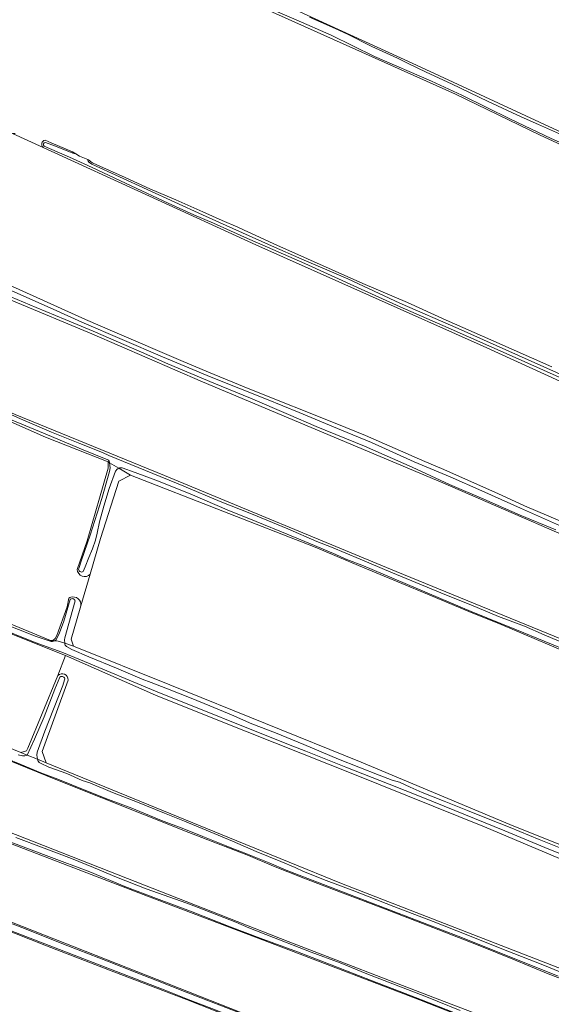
# Model space of a CAD drawing. Header units: metres. Extents: x 149984 to 156489, y 469398 to 478068.
# Tile 159 of 256: x 152918 to 153079, y 472559 to 472858. Entities that reach past the tile are written whole.
import ezdxf

# ---------------------------------------------------------------- set-up
doc = ezdxf.new("R2010")
doc.units = ezdxf.units.M
doc.header["$LTSCALE"] = 0.75
for name, color, linetype, lineweight in [('B-WE-GR-GRAS-GV', 252, 'Continuous', 13), ('B-WE-OG-TERREIN_OEVER-GV', 252, 'Continuous', 18), ('B-WE-OG-WATER-GV', 252, 'Continuous', 18), ('B-WE-OG-WATER_SLOOT-GV', 252, 'Continuous', 18)]:
    doc.layers.add(name, color=color, linetype=linetype, lineweight=lineweight)

msp = doc.modelspace()

# ---------------------------------------------------------------- linework, layer by layer
at = {"layer": 'B-WE-GR-GRAS-GV', "flags": 128}
for points in [[(152746.811, 473033.784), (152744.754, 473034.781), (152742.771, 473035.212), (152741.7, 473035.444), (152739.576, 473033.851), (152727.759, 473010.748), (152725.074, 473005.885), (152722.85, 473001.856), (152718.597, 472994.151), (152719.261, 472991.495), (152777.152, 472964.276), (152887.091, 472913.423), (152967.155, 472876.511), (153036.73, 472844.645), (153109.89, 472810.787), (153193.539, 472772.547), (153239.347, 472751.568)], [(153049.872, 472835.275), (152985.473, 472864.239), (152969.563, 472871.256), (152962.268, 472874.363), (152959.516, 472875.564), (152945.994, 472882.072), (152877.305, 472913.955), (152874.965, 472914.802), (152836.786, 472932.842), (152812.451, 472944.425), (152790.254, 472954.595), (152789.083, 472954.635), (152730.009, 472982.543), (152726.793, 472984.062), (152717.234, 472988.578), (152715.024, 472988.258), (152714.987, 472988.253), (152712.778, 472983.919), (152700.484, 472959.791), (152698.803, 472956.492), (152697.162, 472953.365), (152686.059, 472932.206)], [(152665.245, 472886.784), (152744.223, 472852.389), (152840.002, 472810.32), (152892.257, 472787.169), (152893.141, 472786.339), (152895.261, 472785.737), (152896.124, 472785.754), (152899.425, 472784.162), (152937.548, 472766.946), (152946.434, 472763.093), (152966.478, 472754.5), (152974.894, 472750.925), (152987.418, 472745.831), (153013.881, 472735.267), (153022.557, 472731.757), (153040.531, 472723.802), (153045.593, 472721.76), (153062.743, 472714.127), (153070.813, 472710.396), (153121.072, 472689.093), (153179.444, 472664.371), (153200.107, 472655.594), (153213.892, 472649.709)], [(153101.937, 472693.137), (153045.977, 472717.347), (152973.099, 472747.998), (152939.425, 472762.556), (152915.699, 472772.447), (152898.135, 472779.867), (152866.525, 472793.895), (152820.736, 472813.7), (152800.915, 472822.307), (152768.908, 472836.183), (152739.048, 472849.187), (152723.272, 472855.969), (152703.678, 472864.497)], [(152649.493, 472860.697), (152647.421, 472855.897), (152658.066, 472849.42), (152677.98, 472841.45), (152734.166, 472817.359), (152779.43, 472797.655), (152847.672, 472768.941), (152888.303, 472750.665), (152916.199, 472738.117), (152961.575, 472719.596), (153031.822, 472690.492), (153099.291, 472662.843)], [(152935.035, 472691.08), (152938.036, 472699.795), (152944.423, 472721.844), (152944.423, 472723.696), (152925.373, 472731.236), (152898.113, 472743.262), (152886.734, 472747.959), (152876.035, 472752.732), (152856.437, 472761.358), (152840.178, 472768.247), (152828.821, 472773.29), (152825.081, 472775.146), (152785.408, 472791.958), (152728.92, 472816.168), (152668.198, 472841.303), (152645.841, 472851.093), (152642.666, 472848.844), (152637.648, 472838.626), (152624.94, 472812.746), (152622.165, 472807.095), (152617.266, 472797.118)], [(153238.947, 472748.407), (153196.481, 472767.749), (153195.808, 472768.344), (153169.374, 472780.694), (153152.061, 472787.999), (153142.94, 472792.276), (153138.702, 472793.568), (153136.684, 472794.698), (153075.597, 472822.806), (153049.872, 472835.275)], [(153224.109, 472686.525), (153223.885, 472686.674), (153199.387, 472696.749), (153174.507, 472707.357), (153123.611, 472729.397), (153086.185, 472746.084), (153058.272, 472758.873), (152989.202, 472789.554), (152924.739, 472819.085), (152915.401, 472823.363), (152913.031, 472823.599), (152911.814, 472823.134), (152911.543, 472823.334)], [(152916.207, 472823.317), (152915.401, 472823.363), (152924.739, 472819.085)], [(152925.285, 472821.301), (152927.098, 472820.56), (152933.586, 472817.811), (152934.582, 472817.199), (152935.698, 472816.513), (152938.275, 472815.478), (152938.496, 472815.389)], [(152939.676, 472814.459), (152940.964, 472813.854), (152949.602, 472809.99), (152957.092, 472806.596), (152964.923, 472803.247), (152973.16, 472799.631), (152979.049, 472796.926), (152983.815, 472794.909), (152985.76, 472794.054), (152989.071, 472792.474), (152994.726, 472789.844), (153004.977, 472785.31), (153021.742, 472777.813), (153035.236, 472772.038), (153046.999, 472766.68), (153060.603, 472760.79), (153079.141, 472752.542)], [(152617.266, 472797.118), (152626.658, 472792.223), (152668.595, 472776.48), (152705.304, 472760.843), (152739.281, 472746.371), (152748.102, 472742.613), (152797.976, 472722.241), (152871.001, 472692.74), (152926.96, 472669.589), (152927.156, 472669.566)], [(153090.478, 472563.646), (153078.006, 472568.463), (153067.285, 472572.881), (153056.737, 472577.125), (153042.944, 472582.507), (153027.809, 472588.374), (153014.939, 472593.169), (153003.801, 472597.484), (152994.586, 472601.132), (152987.059, 472604.331), (152968.917, 472611.349), (152929.097, 472627.224), (152892.584, 472641.908), (152868.11, 472651.698), (152857.882, 472655.867), (152826.571, 472668.631), (152814.575, 472673.386), (152790.191, 472683.051), (152742.301, 472702.233), (152698.909, 472719.96), (152687.653, 472724.55), (152661.603, 472735.174)], [(152632.413, 472694.781), (152677.26, 472677.054), (152718.012, 472661.148), (152723.695, 472658.93), (152738.414, 472653.474), (152766.16, 472643.188), (152814.315, 472623.741), (152815.219, 472623.377), (152836.637, 472614.755), (152841.332, 472612.865), (152855.722, 472607.072), (152912.21, 472585.244), (152987.881, 472555.478), (153040.666, 472534.973), (153083.659, 472518.604)], [(152936.18, 472680.081), (152938.955, 472689.651)], [(152928.393, 472670.163), (152928.866, 472671.02), (152931.964, 472679.779), (152932.534, 472682.398)], [(152901.514, 472642.237), (152917.896, 472635.541), (152919.681, 472636.112), (152920.007, 472636.886), (152924.413, 472647.44), (152929.184, 472658.962), (152931.522, 472665.042), (152906.254, 472674.964)], [(152925.596, 472632.442), (152983.454, 472608.803), (153015.29, 472595.797), (153110.407, 472558.887), (153184.226, 472529.916), (153185.681, 472529.916), (153191.934, 472553.157), (153193.037, 472556.923), (153193.169, 472557.762), (153192.744, 472558.358), (153180.205, 472563.586), (153136.436, 472580.696), (153092.49, 472598.749), (153058.621, 472613.019), (153019.21, 472628.911), (152978.753, 472645.008), (152958.768, 472652.99), (152931.522, 472665.042), (152929.184, 472658.962)], [(152932.279, 472657.535), (152924.405, 472635.881), (152925.596, 472632.442)], [(152851.309, 472635.985), (152872.212, 472627.885), (152907.666, 472613.995), (152950.264, 472597.326), (152999.079, 472578.276), (153044.323, 472560.813), (153073.559, 472549.701), (153102.796, 472538.721)], [(153177.527, 472505.605), (153161.646, 472511.568), (153143.656, 472518.889), (153139.155, 472520.815), (153133.688, 472523.012), (153125.947, 472526.329), (153090.937, 472540.132), (153038.946, 472560.505), (152997.142, 472576.512), (152956.396, 472591.991), (152908.109, 472610.512), (152871.465, 472625.063), (152854.134, 472632.207), (152850.463, 472633.654)], [(153171.97, 472481.219), (153171.177, 472481.593), (153167.709, 472483.633), (153156.588, 472487.927), (153143.066, 472493.143), (153126.58, 472499.316), (153110.013, 472506.003), (153071.842, 472520.548), (153059.801, 472525.345), (153041.621, 472532.226), (153026.271, 472538.27), (153005.565, 472546.199), (152986.617, 472553.34), (152968.182, 472560.596), (152946.122, 472569.074), (152925.696, 472576.892), (152911.071, 472582.667), (152900.691, 472586.551), (152895.612, 472588.626), (152890.126, 472590.692), (152877.567, 472595.563), (152861.188, 472601.901), (152846.517, 472607.331), (152839.957, 472609.98)]]:
    msp.add_lwpolyline(points, dxfattribs=at)
at = {"layer": 'B-WE-GR-GRAS-GV'}
for points in [[(152924.739, 472819.085, -0.6414492), (152925.285, 472821.301)], [(152938.496, 472815.389, 0.0658762), (152939.676, 472814.459)], [(152938.955, 472689.651, -0.6589607), (152935.035, 472691.08)], [(152932.534, 472682.398, -0.0618092), (152933.07, 472682.654)], [(152933.07, 472682.654, -0.5527705), (152936.18, 472680.081)], [(152927.156, 472669.566, 0.25428), (152928.393, 472670.163)], [(152929.184, 472658.962, -0.6699805), (152932.279, 472657.535)]]:
    msp.add_lwpolyline(points, format="xyb", dxfattribs=at)
at = {"layer": 'B-WE-GR-GRAS-GV', "flags": 128}
msp.add_lwpolyline([(152933.907, 472667.849), (152963.163, 472656.058), (153021.22, 472632.659), (153066.331, 472613.742), (153171.106, 472571.805), (153194.125, 472562.677), (153206.693, 472614.271), (153200.078, 472616.652), (153152.982, 472636.496), (153094.509, 472661.367), (153063.69, 472674.447), (153053.939, 472678.317), (153042.603, 472683.092), (153032.349, 472687.303), (153020.412, 472692.345), (153016.526, 472693.871), (153007.236, 472697.895), (152951.238, 472719.707), (152947.666, 472717.855), (152942.109, 472700.525), (152938.955, 472689.651), (152936.18, 472680.081), (152935.979, 472679.39), (152933.246, 472669.966)], close=True, dxfattribs=at)
at = {"layer": 'B-WE-OG-TERREIN_OEVER-GV', "flags": 128}
for points in [[(152660.683, 472883.884), (152661.368, 472882.399), (152684.15, 472872.814), (152703.678, 472864.497), (152723.272, 472855.969), (152739.048, 472849.187), (152768.908, 472836.183), (152800.915, 472822.307), (152820.736, 472813.7), (152866.525, 472793.895), (152898.135, 472779.867), (152915.699, 472772.447), (152939.425, 472762.556), (152973.099, 472747.998), (153045.977, 472717.347), (153101.937, 472693.137), (153156.176, 472670.119), (153206.05, 472649.349), (153215.178, 472644.983), (153215.212, 472645.076)], [(153109.89, 472810.787), (153036.73, 472844.645), (152967.155, 472876.511)], [(152985.473, 472864.239), (153049.872, 472835.275), (153075.597, 472822.806), (153136.684, 472794.698)], [(153089.63, 472817.057), (153078.863, 472821.859), (153066.547, 472827.724), (153051.795, 472835.026), (153042.595, 472839.216), (153025.319, 472846.687), (153012.141, 472853.131), (153001.537, 472857.853), (152992.302, 472861.805)], [(153005.514, 472858.644), (153013.334, 472855.169), (153017.029, 472853.444), (153024.502, 472849.77), (153032.218, 472846.157), (153035.247, 472844.682), (153040.968, 472841.99), (153048.594, 472838.4), (153059.762, 472833.055), (153069.826, 472828.416), (153075.072, 472826.075), (153084.162, 472822.003)], [(153099.291, 472662.843), (153031.822, 472690.492), (152961.575, 472719.596), (152916.199, 472738.117), (152888.303, 472750.665), (152847.672, 472768.941), (152779.43, 472797.655), (152734.166, 472817.359), (152677.98, 472841.45), (152658.066, 472849.42)], [(152944.336, 472724.356), (152936.826, 472727.405), (152926.056, 472731.951), (152908.654, 472739.141), (152887.97, 472747.737), (152844.41, 472766.955), (152835.759, 472770.621), (152830.706, 472772.992), (152811.811, 472781.16), (152794.723, 472788.371), (152772.56, 472797.707), (152755.673, 472805.012), (152731.864, 472815.111), (152712.085, 472823.39), (152693.133, 472831.194), (152670.358, 472840.638)], [(152934.582, 472817.199), (152933.586, 472817.811), (152927.098, 472820.56), (152925.285, 472821.301)], [(152925.37, 472820.617), (152928.432, 472819.47), (152933.673, 472817.356)], [(152924.739, 472819.085), (152989.202, 472789.554), (153058.272, 472758.873), (153086.185, 472746.084), (153123.611, 472729.397), (153174.507, 472707.357), (153199.387, 472696.749), (153223.885, 472686.674), (153224.109, 472686.525)], [(153224.427, 472686.876), (153216.333, 472690.446), (153197.944, 472697.767), (153181.731, 472704.734), (153156.758, 472715.746), (153138.437, 472723.756), (153119.124, 472732.328), (153102.746, 472739.375), (153094.935, 472743.208), (153082.222, 472748.986), (153066.096, 472756.21), (153047.657, 472764.438), (153033.111, 472770.777), (153018.976, 472777.178), (153004.08, 472783.923), (152992.778, 472788.884), (152986.715, 472791.478), (152976.388, 472796.154), (152970.46, 472798.689), (152962.598, 472802.217), (152951.426, 472807.421), (152939.579, 472812.993), (152933.558, 472815.75), (152925.035, 472819.526)], [(152938.496, 472815.389), (152938.275, 472815.478)], [(152938.782, 472814.527), (152939.492, 472814.052), (152973.029, 472798.716), (152982.279, 472794.502), (152994.039, 472789.32), (153003.246, 472785.25), (153017.167, 472779.226), (153032.93, 472771.918), (153050.678, 472764.17), (153084.336, 472749.076), (153121.788, 472732.489), (153130.061, 472728.856), (153175.181, 472709.122), (153197.418, 472699.557), (153199.096, 472698.807)], [(153079.141, 472752.542), (153060.603, 472760.79), (153046.999, 472766.68), (153035.236, 472772.038), (153021.742, 472777.813), (153004.977, 472785.31), (152994.726, 472789.844), (152989.071, 472792.474), (152985.76, 472794.054), (152983.815, 472794.909), (152979.049, 472796.926), (152973.16, 472799.631), (152964.923, 472803.247), (152957.092, 472806.596), (152949.602, 472809.99), (152940.964, 472813.854), (152939.676, 472814.459)], [(153121.072, 472689.093), (153070.813, 472710.396), (153062.743, 472714.127), (153045.593, 472721.76), (153040.531, 472723.802), (153022.557, 472731.757), (153013.881, 472735.267), (152987.418, 472745.831), (152974.894, 472750.925), (152966.478, 472754.5), (152946.434, 472763.093), (152937.548, 472766.946), (152899.425, 472784.162)], [(152641.274, 472783.575), (152688.793, 472764.174), (152699.248, 472759.906), (152706.267, 472756.791), (152717.065, 472752.257), (152726.757, 472748.112), (152739.369, 472743.099), (152750.886, 472738.638), (152769.247, 472731.16), (152778.998, 472727.737), (152820.132, 472710.418), (152847.12, 472698.908), (152906.254, 472674.964), (152931.522, 472665.042), (152958.768, 472652.99), (152978.753, 472645.008), (153019.21, 472628.911), (153058.621, 472613.019), (153092.49, 472598.749)], [(152927.156, 472669.566), (152926.96, 472669.589), (152871.001, 472692.74), (152797.976, 472722.241), (152748.102, 472742.613), (152739.281, 472746.371), (152705.304, 472760.843), (152668.595, 472776.48)], [(152914.246, 472776.054), (152927.728, 472770.082), (152936.443, 472766.119), (152960.889, 472755.638), (152975.71, 472749.448), (152992.493, 472742.78), (153002.39, 472738.722), (153015.285, 472733.401), (153024.332, 472729.56), (153037.323, 472723.736), (153048.282, 472719.171), (153057.807, 472714.996), (153069.561, 472709.705), (153082.31, 472704.072)], [(153080.338, 472703.15), (153069.5, 472707.606), (153058.432, 472712.465), (153048.075, 472716.915), (153036.656, 472722.101), (153022.191, 472728.45), (153007.591, 472734.485), (152999.203, 472738.093), (152987.636, 472743.015), (152976.549, 472747.653), (152962.495, 472753.498), (152954.592, 472756.978), (152939.871, 472763.404), (152931.388, 472766.968), (152922.568, 472770.6), (152914.932, 472773.817)], [(152919.857, 472634.752), (152917.896, 472635.541), (152901.514, 472642.237), (152882.626, 472649.783), (152874.741, 472652.733), (152851.623, 472661.945), (152839.959, 472666.633), (152814.419, 472677.333), (152800.272, 472682.802), (152761.234, 472698.672), (152755.938, 472700.966), (152739.804, 472707.646), (152725.698, 472712.624), (152715.122, 472717.157), (152689.708, 472727.522), (152684.199, 472729.55), (152656.21, 472740.868), (152633.818, 472749.604), (152618.995, 472755.701), (152611.117, 472758.8), (152601.057, 472763.334)], [(152898.113, 472743.262), (152925.373, 472731.236), (152944.423, 472723.696), (152944.876, 472723.431)], [(152911.556, 472739.503), (152918.522, 472736.53), (152927.243, 472732.744), (152935.854, 472729.265), (152942.712, 472726.528), (152944.585, 472725.622), (152955.734, 472721.138), (152967.435, 472716.349), (152978.455, 472711.689), (152987.955, 472707.954), (152998.918, 472703.394), (153007.754, 472699.609), (153012.193, 472697.834), (153020.899, 472694.231), (153030.206, 472690.234), (153039.494, 472686.435), (153047.138, 472683.296), (153054.51, 472680.373), (153062.927, 472676.85), (153070.823, 472673.854), (153076.807, 472671.25), (153089.01, 472666.146)], [(152661.603, 472735.174), (152687.653, 472724.55), (152698.909, 472719.96), (152742.301, 472702.233), (152790.191, 472683.051), (152814.575, 472673.386), (152826.571, 472668.631), (152857.882, 472655.867), (152868.11, 472651.698), (152892.584, 472641.908), (152929.097, 472627.224), (152968.917, 472611.349), (152987.059, 472604.331), (152994.586, 472601.132), (153003.801, 472597.484), (153014.939, 472593.169), (153027.809, 472588.374), (153042.944, 472582.507), (153056.737, 472577.125), (153067.285, 472572.881), (153078.006, 472568.463), (153090.478, 472563.646)], [(152935.505, 472691.429), (152936.332, 472693.915), (152938.984, 472701.457), (152942.464, 472712.67), (152944.886, 472720.832), (152945.068, 472721.937), (152944.876, 472723.431), (152944.423, 472723.696), (152944.423, 472721.844), (152938.036, 472699.795), (152935.035, 472691.08)], [(152951.238, 472719.707), (152947.641, 472721.813), (152947.176, 472721.503), (152946.696, 472720.893), (152944.783, 472715.616), (152943.127, 472710.276), (152941.795, 472705.579), (152941.085, 472702.081), (152940.618, 472700.024), (152939.656, 472697.345), (152938.58, 472694.69), (152937.41, 472691.912), (152936.855, 472690.51)], [(152947.641, 472721.813), (152951.238, 472719.707), (153007.236, 472697.895), (153016.526, 472693.871), (153020.412, 472692.345), (153032.349, 472687.303), (153042.603, 472683.092), (153053.939, 472678.317), (153063.69, 472674.447), (153094.509, 472661.367)], [(153085.118, 472665.93), (153068.358, 472672.817), (153054.63, 472678.292), (153021.881, 472692.191), (153016.331, 472694.353), (153013.571, 472695.62), (153007.101, 472698.333), (152998.756, 472701.831), (152989.331, 472705.69), (152980.568, 472709.217), (152970.012, 472713.761), (152959.68, 472717.889), (152952.601, 472720.474), (152948.65, 472721.883)], [(152938.955, 472689.651), (152942.109, 472700.525), (152947.666, 472717.855), (152951.238, 472719.707)], [(152932.534, 472682.398), (152931.964, 472679.779), (152928.866, 472671.02), (152928.393, 472670.163)], [(152927.156, 472669.566), (152928.229, 472669.439), (152928.604, 472669.786), (152929.639, 472671.913), (152930.98, 472675.438), (152932.867, 472681.951)], [(152934.408, 472681.608), (152933.758, 472679.04), (152931.275, 472670.389), (152931.213, 472669.701), (152931.244, 472668.685), (152933.907, 472667.849)], [(152933.907, 472667.849), (152933.246, 472669.966), (152935.979, 472679.39), (152936.18, 472680.081)], [(153094.084, 472599.945), (153078.226, 472606.285), (153064.78, 472611.797), (153049.685, 472617.945), (153039.387, 472622.111), (153029.749, 472625.984), (153016.555, 472631.159), (153004.466, 472636.018), (152999.129, 472637.957), (152958.801, 472654.137), (152936.047, 472663.663), (152930.36, 472665.996), (152922.249, 472668.976), (152910.131, 472673.747)], [(152911.871, 472674.983), (152922.529, 472670.789), (152926.824, 472669.327)], [(152928.229, 472669.439), (152927.156, 472669.566)], [(153194.125, 472562.677), (153171.106, 472571.805), (153066.331, 472613.742), (153021.22, 472632.659), (152963.163, 472656.058), (152933.907, 472667.849), (152931.244, 472668.685)], [(152931.802, 472667.738), (152933.418, 472666.765), (152938.589, 472664.552), (152946.99, 472661.16), (152954.707, 472657.791), (152957.435, 472656.837), (152961.946, 472655.073), (152969.646, 472652.033), (152975.246, 472649.725), (152981.869, 472646.964), (152988.038, 472644.294), (152995.224, 472641.509), (153003.774, 472637.951), (153014.351, 472633.556), (153026.717, 472628.718), (153030.624, 472627.22), (153032.829, 472626.571), (153036.136, 472625.048), (153039.739, 472623.417), (153046.374, 472620.78), (153053.498, 472617.993), (153059.742, 472615.422), (153066.452, 472612.866), (153075.241, 472609.216), (153086.329, 472604.71)], [(152929.184, 472658.962), (152924.413, 472647.44), (152920.007, 472636.886), (152919.681, 472636.112), (152917.896, 472635.541), (152919.857, 472634.752), (152922.096, 472639.651), (152925.038, 472646.407), (152928.203, 472654.789), (152929.796, 472658.416)], [(152931.225, 472657.636), (152930.658, 472655.878), (152925.23, 472642.028), (152922.907, 472635.648), (152922.765, 472634.765), (152922.934, 472633.513), (152925.596, 472632.442)], [(152925.596, 472632.442), (152924.405, 472635.881), (152932.279, 472657.535)], [(153102.796, 472538.721), (153073.559, 472549.701), (153044.323, 472560.813), (152999.079, 472578.276), (152950.264, 472597.326), (152907.666, 472613.995), (152872.212, 472627.885), (152851.309, 472635.985)], [(153080.968, 472567.693), (153051.996, 472579.334), (153015.087, 472593.49), (152998.509, 472599.903), (152993.293, 472602.083), (152985.156, 472605.377), (152981.977, 472606.528), (152980.239, 472607.28), (152973.209, 472610.125), (152967.429, 472612.375), (152960.644, 472614.953), (152951.597, 472618.698), (152944.566, 472621.326), (152937.688, 472624.028), (152929.121, 472627.496), (152924.03, 472629.431), (152917.73, 472632.057), (152909.725, 472635.226)], [(152917.132, 472634.863), (152918.422, 472634.582)], [(152850.463, 472633.654), (152854.134, 472632.207), (152871.465, 472625.063), (152908.109, 472610.512), (152956.396, 472591.991), (152997.142, 472576.512), (153038.946, 472560.505), (153090.937, 472540.132), (153125.947, 472526.329), (153133.688, 472523.012), (153139.155, 472520.815), (153143.656, 472518.889), (153161.646, 472511.568), (153177.527, 472505.605)], [(153087.738, 472541.688), (153076.592, 472546.181), (153064.819, 472550.639), (153052.198, 472555.535), (153041.324, 472559.863), (153032.709, 472563.188), (153024.553, 472566.309), (153012.116, 472571.175), (153001.865, 472575.1), (152990.549, 472579.276), (152981.488, 472582.716), (152969.385, 472587.412), (152959.139, 472591.255), (152949.474, 472594.886), (152938.868, 472599.338), (152926.429, 472604.042), (152911.091, 472609.79), (152899.328, 472614.568), (152887.219, 472619.332), (152878.943, 472622.619), (152865.293, 472628.068), (152853.83, 472632.616), (152850.904, 472633.781)], [(153110.407, 472558.887), (153015.29, 472595.797), (152983.454, 472608.803), (152925.596, 472632.442), (152922.934, 472633.513)], [(152923.845, 472632.289), (152926.436, 472631.119), (152931.899, 472629.211), (152936.573, 472627.12), (152938.871, 472626.336), (152945.73, 472623.477), (152953.295, 472620.543), (152961.525, 472617.185), (152967.627, 472614.741), (152974.189, 472612.02), (152982.198, 472608.693), (152989.317, 472605.521), (152996.884, 472602.495), (153001.198, 472600.679), (153003.76, 472599.489), (153010.603, 472596.723), (153018.52, 472593.812), (153031.168, 472588.864), (153043.093, 472584.258), (153053.616, 472580.196), (153063.423, 472576.166), (153076.374, 472571.198), (153088.862, 472566.007)], [(152841.248, 472611.913), (152850.295, 472608.86), (152861.518, 472604.608), (152871.639, 472600.528), (152882.467, 472596.4), (152889.411, 472593.521), (152896.148, 472591.268), (152905.317, 472587.435), (152918.24, 472582.461), (152932.152, 472576.962), (152944.696, 472572.065), (152952.963, 472568.782), (152959.415, 472566.256), (152968.12, 472562.879), (152986.387, 472555.747), (153001.302, 472549.751), (153012.671, 472545.156), (153018.294, 472543.289), (153032.782, 472537.455), (153047.15, 472532.288), (153064.517, 472525.597), (153081.107, 472519.323)], [(153174.877, 472485.302), (153174.942, 472486.025), (153173.883, 472485.231), (153171.105, 472485.363), (153165.16, 472487.534), (153154.063, 472492.105), (153144.141, 472495.914), (153133.304, 472499.503), (153119.971, 472504.655), (153108.509, 472509.427), (153095.747, 472514.322), (153083.659, 472518.604), (153040.666, 472534.973), (152987.881, 472555.478), (152912.21, 472585.244), (152855.722, 472607.072), (152841.332, 472612.865)], [(152839.957, 472609.98), (152846.517, 472607.331), (152861.188, 472601.901), (152877.567, 472595.563), (152890.126, 472590.692), (152895.612, 472588.626), (152900.691, 472586.551), (152911.071, 472582.667), (152925.696, 472576.892), (152946.122, 472569.074), (152968.182, 472560.596), (152986.617, 472553.34), (153005.565, 472546.199), (153026.271, 472538.27), (153041.621, 472532.226), (153059.801, 472525.345), (153071.842, 472520.548), (153110.013, 472506.003), (153126.58, 472499.316), (153143.066, 472493.143), (153156.588, 472487.927), (153167.709, 472483.633), (153171.177, 472481.593), (153171.97, 472481.219)], [(153171.851, 472481.735), (153169.692, 472482.91), (153167.73, 472483.964), (153140.236, 472494.486), (153117.349, 472503.207), (153102.125, 472509.343), (153094.673, 472511.982), (153083.932, 472516.046), (153068.71, 472522.044), (153050.998, 472529.025), (153041.975, 472532.446), (153032.895, 472536.063), (153013.961, 472543.272), (153001.895, 472547.903), (152987.197, 472553.37), (152977.175, 472557.384), (152969.548, 472560.306), (152961.437, 472563.544), (152955.822, 472565.659), (152894.438, 472589.34), (152840.565, 472610.051)], [(152916.395, 472609.749), (152925.008, 472606.523), (152933.271, 472603.363), (152940.014, 472600.731), (152946.967, 472597.75), (152955.999, 472594.204), (152968.29, 472589.857), (152971.776, 472588.509), (152983.165, 472584.084), (152987.162, 472582.383), (152994.603, 472579.43), (153006.026, 472575.01), (153014.857, 472571.779), (153022.902, 472568.45), (153040.522, 472561.673), (153044.329, 472560.165), (153051.23, 472557.311)]]:
    msp.add_lwpolyline(points, dxfattribs=at)
at = {"layer": 'B-WE-OG-TERREIN_OEVER-GV'}
for points in [[(152925.285, 472821.301, 0.6414492), (152924.739, 472819.085)], [(152925.035, 472819.526, -0.8120229), (152925.37, 472820.617)], [(152933.673, 472817.356, 0.0925434), (152934.582, 472817.199)], [(152938.275, 472815.478, 0.3066996), (152938.782, 472814.527)], [(152939.676, 472814.459, -0.0658762), (152938.496, 472815.389)], [(152944.876, 472723.431, 0.3297786), (152944.336, 472724.356)], [(152948.65, 472721.883, 0.1609543), (152947.641, 472721.813)], [(152936.855, 472690.51, -0.7382779), (152935.505, 472691.429)], [(152935.035, 472691.08, 0.6589607), (152938.955, 472689.651)], [(152933.07, 472682.654, 0.0618092), (152932.534, 472682.398)], [(152936.18, 472680.081, 0.5527705), (152933.07, 472682.654)], [(152932.867, 472681.951, -0.5862601), (152934.408, 472681.608)], [(152926.824, 472669.327, 0.1724522), (152928.229, 472669.439)], [(152928.393, 472670.163, -0.25428), (152927.156, 472669.566)], [(152931.244, 472668.685, 0.238296), (152931.802, 472667.738)], [(152932.279, 472657.535, 0.6699805), (152929.184, 472658.962)], [(152929.796, 472658.416, -0.7621945), (152931.225, 472657.636)], [(152918.422, 472634.582, 0.1642198), (152919.857, 472634.752)], [(152922.934, 472633.513, 0.2459038), (152923.845, 472632.289)]]:
    msp.add_lwpolyline(points, format="xyb", dxfattribs=at)
at = {"layer": 'B-WE-OG-WATER-GV', "flags": 128}
msp.add_lwpolyline([(152932.867, 472681.951), (152930.98, 472675.438), (152929.639, 472671.913), (152928.604, 472669.786), (152928.229, 472669.439), (152929.209, 472669.324), (152931.244, 472668.685), (152931.213, 472669.701), (152931.275, 472670.389), (152933.758, 472679.04), (152934.408, 472681.608)], dxfattribs=at)
at = {"layer": 'B-WE-OG-WATER-GV'}
msp.add_lwpolyline([(152934.408, 472681.608, 0.5862601), (152932.867, 472681.951)], format="xyb", dxfattribs=at)
at = {"layer": 'B-WE-OG-WATER_SLOOT-GV', "flags": 128}
for points in [[(152992.302, 472861.805), (153001.537, 472857.853), (153012.141, 472853.131), (153025.319, 472846.687), (153042.595, 472839.216), (153051.795, 472835.026), (153066.547, 472827.724), (153078.863, 472821.859), (153089.63, 472817.057)], [(153084.162, 472822.003), (153075.072, 472826.075), (153069.826, 472828.416), (153059.762, 472833.055), (153048.594, 472838.4), (153040.968, 472841.99), (153035.247, 472844.682), (153032.218, 472846.157), (153024.502, 472849.77), (153017.029, 472853.444), (153013.334, 472855.169), (153005.514, 472858.644)], [(152670.358, 472840.638), (152693.133, 472831.194), (152712.085, 472823.39), (152731.864, 472815.111), (152755.673, 472805.012), (152772.56, 472797.707), (152794.723, 472788.371), (152811.811, 472781.16), (152830.706, 472772.992), (152835.759, 472770.621), (152844.41, 472766.955), (152887.97, 472747.737), (152908.654, 472739.141), (152926.056, 472731.951), (152936.826, 472727.405), (152944.336, 472724.356)], [(152933.673, 472817.356), (152928.432, 472819.47), (152925.37, 472820.617)], [(152925.035, 472819.526), (152933.558, 472815.75), (152939.579, 472812.993), (152951.426, 472807.421), (152962.598, 472802.217), (152970.46, 472798.689), (152976.388, 472796.154), (152986.715, 472791.478), (152992.778, 472788.884), (153004.08, 472783.923), (153018.976, 472777.178), (153033.111, 472770.777), (153047.657, 472764.438), (153066.096, 472756.21), (153082.222, 472748.986), (153094.935, 472743.208), (153102.746, 472739.375), (153119.124, 472732.328), (153138.437, 472723.756), (153156.758, 472715.746), (153181.731, 472704.734), (153197.944, 472697.767), (153216.333, 472690.446), (153224.427, 472686.876)], [(152938.275, 472815.478), (152935.698, 472816.513), (152934.582, 472817.199)], [(153225.135, 472688.994), (153219.981, 472690.711), (153206.551, 472695.837), (153199.096, 472698.807), (153197.418, 472699.557), (153175.181, 472709.122), (153130.061, 472728.856), (153121.788, 472732.489), (153084.336, 472749.076), (153050.678, 472764.17), (153032.93, 472771.918), (153017.167, 472779.226), (153003.246, 472785.25), (152994.039, 472789.32), (152982.279, 472794.502), (152973.029, 472798.716), (152939.492, 472814.052), (152938.782, 472814.527)], [(153082.31, 472704.072), (153069.561, 472709.705), (153057.807, 472714.996), (153048.282, 472719.171), (153037.323, 472723.736), (153024.332, 472729.56), (153015.285, 472733.401), (153002.39, 472738.722), (152992.493, 472742.78), (152975.71, 472749.448), (152960.889, 472755.638), (152936.443, 472766.119), (152927.728, 472770.082), (152914.246, 472776.054), (152902.364, 472781.312), (152901.177, 472781.806), (152899.534, 472782.61), (152895.737, 472784.368), (152895.261, 472785.737), (152893.141, 472786.339)], [(152914.932, 472773.817), (152922.568, 472770.6), (152931.388, 472766.968), (152939.871, 472763.404), (152954.592, 472756.978), (152962.495, 472753.498), (152976.549, 472747.653), (152987.636, 472743.015), (152999.203, 472738.093), (153007.591, 472734.485), (153022.191, 472728.45), (153036.656, 472722.101), (153048.075, 472716.915), (153058.432, 472712.465), (153069.5, 472707.606), (153080.338, 472703.15)], [(153089.01, 472666.146), (153076.807, 472671.25), (153070.823, 472673.854), (153062.927, 472676.85), (153054.51, 472680.373), (153047.138, 472683.296), (153039.494, 472686.435), (153030.206, 472690.234), (153020.899, 472694.231), (153012.193, 472697.834), (153007.754, 472699.609), (152998.918, 472703.394), (152987.955, 472707.954), (152978.455, 472711.689), (152967.435, 472716.349), (152955.734, 472721.138), (152944.585, 472725.622), (152942.712, 472726.528), (152935.854, 472729.265), (152927.243, 472732.744), (152918.522, 472736.53), (152911.556, 472739.503)], [(152947.641, 472721.813), (152944.876, 472723.431), (152945.068, 472721.937), (152944.886, 472720.832), (152942.464, 472712.67), (152938.984, 472701.457), (152936.332, 472693.915), (152935.505, 472691.429)], [(152936.855, 472690.51), (152937.41, 472691.912), (152938.58, 472694.69), (152939.656, 472697.345), (152940.618, 472700.024), (152941.085, 472702.081), (152941.795, 472705.579), (152943.127, 472710.276), (152944.783, 472715.616), (152946.696, 472720.893), (152947.176, 472721.503), (152947.641, 472721.813)], [(152944.876, 472723.431), (152947.641, 472721.813)], [(152948.65, 472721.883), (152952.601, 472720.474), (152959.68, 472717.889), (152970.012, 472713.761), (152980.568, 472709.217), (152989.331, 472705.69), (152998.756, 472701.831), (153007.101, 472698.333), (153013.571, 472695.62), (153016.331, 472694.353), (153021.881, 472692.191), (153054.63, 472678.292), (153068.358, 472672.817), (153085.118, 472665.93)], [(152910.131, 472673.747), (152922.249, 472668.976), (152930.36, 472665.996), (152936.047, 472663.663), (152958.801, 472654.137), (152999.129, 472637.957), (153004.466, 472636.018), (153016.555, 472631.159), (153029.749, 472625.984), (153039.387, 472622.111), (153049.685, 472617.945), (153064.78, 472611.797), (153078.226, 472606.285), (153094.084, 472599.945)], [(152926.824, 472669.327), (152922.529, 472670.789), (152911.871, 472674.983)], [(152931.244, 472668.685), (152929.209, 472669.324), (152928.229, 472669.439)], [(153086.329, 472604.71), (153075.241, 472609.216), (153066.452, 472612.866), (153059.742, 472615.422), (153053.498, 472617.993), (153046.374, 472620.78), (153039.739, 472623.417), (153036.136, 472625.048), (153032.829, 472626.571), (153030.624, 472627.22), (153026.717, 472628.718), (153014.351, 472633.556), (153003.774, 472637.951), (152995.224, 472641.509), (152988.038, 472644.294), (152981.869, 472646.964), (152975.246, 472649.725), (152969.646, 472652.033), (152961.946, 472655.073), (152957.435, 472656.837), (152954.707, 472657.791), (152946.99, 472661.16), (152938.589, 472664.552), (152933.418, 472666.765), (152931.802, 472667.738)], [(152929.796, 472658.416), (152928.203, 472654.789), (152925.038, 472646.407), (152922.096, 472639.651), (152919.857, 472634.752), (152922.934, 472633.513), (152922.765, 472634.765), (152922.907, 472635.648), (152925.23, 472642.028), (152930.658, 472655.878), (152931.225, 472657.636)], [(152909.725, 472635.226), (152917.73, 472632.057), (152924.03, 472629.431), (152929.121, 472627.496), (152937.688, 472624.028), (152944.566, 472621.326), (152951.597, 472618.698), (152960.644, 472614.953), (152967.429, 472612.375), (152973.209, 472610.125), (152980.239, 472607.28), (152981.977, 472606.528), (152985.156, 472605.377), (152993.293, 472602.083), (152998.509, 472599.903), (153015.087, 472593.49), (153051.996, 472579.334), (153080.968, 472567.693)], [(152918.422, 472634.582), (152917.132, 472634.863)], [(152922.934, 472633.513), (152919.857, 472634.752)], [(152850.904, 472633.781), (152853.83, 472632.616), (152865.293, 472628.068), (152878.943, 472622.619), (152887.219, 472619.332), (152899.328, 472614.568), (152911.091, 472609.79), (152926.429, 472604.042), (152938.868, 472599.338), (152949.474, 472594.886), (152959.139, 472591.255), (152969.385, 472587.412), (152981.488, 472582.716), (152990.549, 472579.276), (153001.865, 472575.1), (153012.116, 472571.175), (153024.553, 472566.309), (153032.709, 472563.188), (153041.324, 472559.863), (153052.198, 472555.535), (153064.819, 472550.639), (153076.592, 472546.181), (153087.738, 472541.688)], [(153088.862, 472566.007), (153076.374, 472571.198), (153063.423, 472576.166), (153053.616, 472580.196), (153043.093, 472584.258), (153031.168, 472588.864), (153018.52, 472593.812), (153010.603, 472596.723), (153003.76, 472599.489), (153001.198, 472600.679), (152996.884, 472602.495), (152989.317, 472605.521), (152982.198, 472608.693), (152974.189, 472612.02), (152967.627, 472614.741), (152961.525, 472617.185), (152953.295, 472620.543), (152945.73, 472623.477), (152938.871, 472626.336), (152936.573, 472627.12), (152931.899, 472629.211), (152926.436, 472631.119), (152923.845, 472632.289)], [(153081.107, 472519.323), (153064.517, 472525.597), (153047.15, 472532.288), (153032.782, 472537.455), (153018.294, 472543.289), (153012.671, 472545.156), (153001.302, 472549.751), (152986.387, 472555.747), (152968.12, 472562.879), (152959.415, 472566.256), (152952.963, 472568.782), (152944.696, 472572.065), (152932.152, 472576.962), (152918.24, 472582.461), (152905.317, 472587.435), (152896.148, 472591.268), (152889.411, 472593.521), (152882.467, 472596.4), (152871.639, 472600.528), (152861.518, 472604.608), (152850.295, 472608.86), (152841.248, 472611.913)], [(152840.565, 472610.051), (152894.438, 472589.34), (152955.822, 472565.659), (152961.437, 472563.544), (152969.548, 472560.306), (152977.175, 472557.384), (152987.197, 472553.37), (153001.895, 472547.903), (153013.961, 472543.272), (153032.895, 472536.063), (153041.975, 472532.446), (153050.998, 472529.025), (153068.71, 472522.044), (153083.932, 472516.046), (153094.673, 472511.982), (153102.125, 472509.343), (153117.349, 472503.207), (153140.236, 472494.486), (153167.73, 472483.964), (153169.692, 472482.91), (153171.851, 472481.735)], [(153051.23, 472557.311), (153044.329, 472560.165), (153040.522, 472561.673), (153022.902, 472568.45), (153014.857, 472571.779), (153006.026, 472575.01), (152994.603, 472579.43), (152987.162, 472582.383), (152983.165, 472584.084), (152971.776, 472588.509), (152968.29, 472589.857), (152955.999, 472594.204), (152946.967, 472597.75), (152940.014, 472600.731), (152933.271, 472603.363), (152925.008, 472606.523), (152916.395, 472609.749)]]:
    msp.add_lwpolyline(points, dxfattribs=at)
at = {"layer": 'B-WE-OG-WATER_SLOOT-GV'}
for points in [[(152925.37, 472820.617, 0.8120229), (152925.035, 472819.526)], [(152934.582, 472817.199, -0.0925434), (152933.673, 472817.356)], [(152938.782, 472814.527, -0.3066996), (152938.275, 472815.478)], [(152944.336, 472724.356, -0.3297786), (152944.876, 472723.431)], [(152947.641, 472721.813, -0.1609543), (152948.65, 472721.883)], [(152935.505, 472691.429, 0.7382779), (152936.855, 472690.51)], [(152928.229, 472669.439, -0.1724522), (152926.824, 472669.327)], [(152931.802, 472667.738, -0.238296), (152931.244, 472668.685)], [(152931.225, 472657.636, 0.7621945), (152929.796, 472658.416)], [(152919.857, 472634.752, -0.1642198), (152918.422, 472634.582)], [(152923.845, 472632.289, -0.2459038), (152922.934, 472633.513)]]:
    msp.add_lwpolyline(points, format="xyb", dxfattribs=at)

doc.saveas('drawing.dxf')
